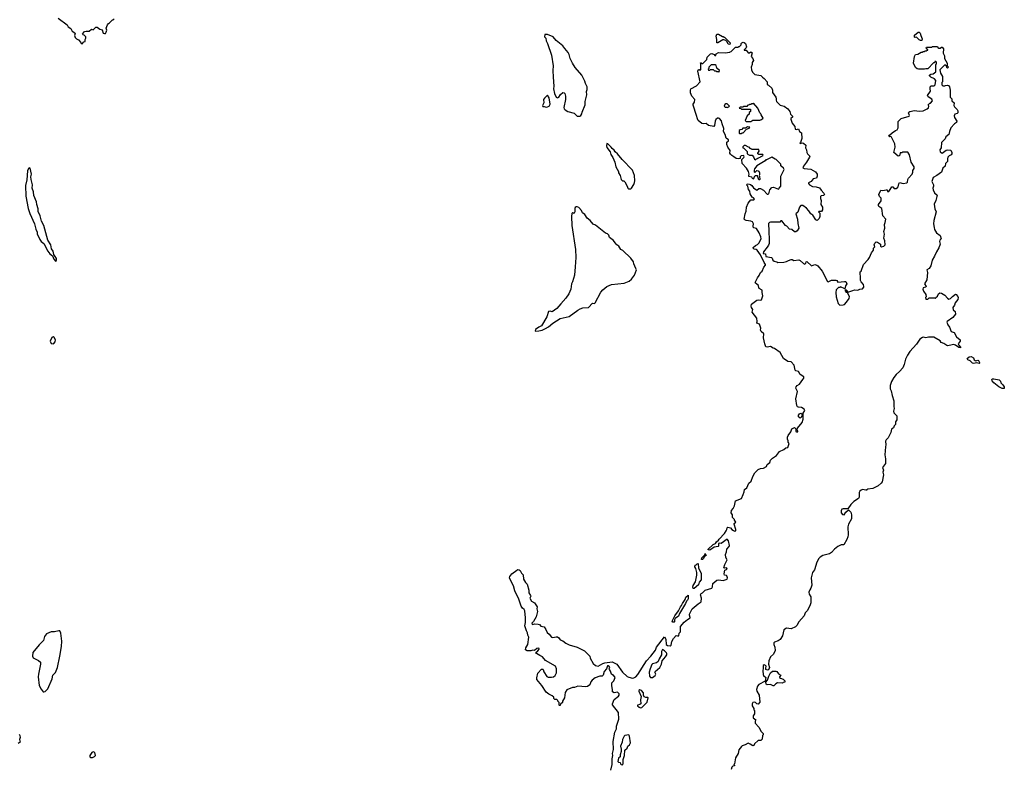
# Model space of a CAD drawing. Extents: x 1862350 to 2057294, y 212041 to 437318.
# Tile 140 of 256: x 1906450 to 1921365, y 363745 to 375063. Entities that reach past the tile are written whole.
import ezdxf

# ---------------------------------------------------------------- set-up
doc = ezdxf.new("R2010")
doc.units = 0

msp = doc.modelspace()

# ---------------------------------------------------------------- linework, layer by layer
at = {"layer": '0CON10XD'}
for points in [[(1907034, 375085), (1907167, 374985), (1907186, 374956), (1907225, 374928), (1907245, 374888), (1907286, 374866), (1907292, 374855), (1907282, 374825), (1907290, 374795), (1907310, 374775), (1907339, 374759), (1907378, 374718), (1907382, 374702), (1907395, 374700), (1907422, 374728), (1907440, 374735), (1907440, 374765), (1907450, 374785), (1907450, 374805), (1907428, 374828), (1907412, 374832), (1907402, 374845), (1907433, 374887), (1907455, 374892), (1907502, 374888), (1907535, 374920), (1907565, 374910), (1907605, 374950), (1907625, 374952), (1907665, 374918), (1907698, 374908), (1907715, 374862), (1907735, 374853), (1907750, 374855), (1907762, 374875), (1907768, 374905), (1907760, 374935), (1907782, 374988), (1907795, 375008), (1907810, 375015), (1907855, 375060), (1907865, 375060), (1907883, 375077)], [(1914895, 373601), (1914935, 373603), (1914949, 373611), (1914965, 373640), (1914968, 373665), (1915017, 373775), (1915017, 373825), (1915042, 373925), (1915038, 373975), (1915047, 374007), (1915046, 374046), (1915023, 374095), (1915012, 374135), (1914963, 374225), (1914865, 374342), (1914823, 374405), (1914788, 374475), (1914772, 374535), (1914758, 374565), (1914708, 374625), (1914679, 374669), (1914577, 374747), (1914530, 374805), (1914447, 374837), (1914403, 374837), (1914402, 374805), (1914418, 374785), (1914424, 374745), (1914444, 374705), (1914506, 374526), (1914529, 374365), (1914524, 374295), (1914531, 374195), (1914541, 374055), (1914534, 374015), (1914552, 373945), (1914575, 373890), (1914595, 373882), (1914615, 373892), (1914641, 373929), (1914675, 373960), (1914698, 373958), (1914707, 373947), (1914718, 373905), (1914720, 373855), (1914693, 373735), (1914698, 373715), (1914715, 373697), (1914755, 373674), (1914848, 373648), (1914895, 373601)], [(1917205, 374690), (1917182, 374692), (1917168, 374728), (1917148, 374748), (1917115, 374758), (1917103, 374757), (1917025, 374712), (1917012, 374712), (1917012, 374765), (1917002, 374815), (1917010, 374845), (1917035, 374842), (1917095, 374810), (1917105, 374810), (1917115, 374800), (1917125, 374800), (1917210, 374715), (1917205, 374690)], [(1920095, 374748), (1920075, 374758), (1920035, 374798), (1920015, 374792), (1920005, 374800), (1920005, 374830), (1920060, 374875), (1920077, 374877), (1920092, 374862), (1920098, 374825), (1920122, 374775), (1920115, 374750), (1920095, 374748)], [(1916416, 365736), (1916434, 365736), (1916442, 365775), (1916462, 365798), (1916458, 365865), (1916462, 365878), (1916515, 365943), (1916565, 365984), (1916604, 366006), (1916608, 366015), (1916596, 366046), (1916596, 366065), (1916635, 366144), (1916725, 366220), (1916772, 366248), (1916776, 366305), (1916765, 366355), (1916774, 366375), (1916795, 366387), (1916834, 366426), (1916935, 366455), (1916947, 366475), (1916951, 366525), (1917012, 366578), (1917035, 366582), (1917105, 366572), (1917166, 366595), (1917170, 366615), (1917161, 366641), (1917155, 366649), (1917125, 366654), (1917119, 366675), (1917130, 366730), (1917155, 366738), (1917165, 366755), (1917155, 366766), (1917125, 366758), (1917118, 366765), (1917133, 366817), (1917166, 366885), (1917145, 366923), (1917144, 366965), (1917157, 367005), (1917162, 367045), (1917195, 367085), (1917200, 367105), (1917185, 367174), (1917167, 367197), (1917075, 367131), (1917045, 367139), (1917038, 367135), (1917036, 367095), (1917030, 367090), (1916971, 367079), (1916905, 367030), (1916880, 367035), (1916878, 367045), (1916955, 367118), (1916990, 367135), (1917004, 367156), (1917036, 367184), (1917045, 367200), (1917128, 367285), (1917153, 367327), (1917162, 367345), (1917165, 367370), (1917175, 367380), (1917215, 367370), (1917237, 367345), (1917265, 367330), (1917285, 367322), (1917300, 367325), (1917299, 367345), (1917271, 367425), (1917275, 367438), (1917298, 367455), (1917280, 367485), (1917280, 367495), (1917250, 367525), (1917250, 367565), (1917228, 367595), (1917232, 367635), (1917260, 367665), (1917278, 367705), (1917295, 367780), (1917386, 367814), (1917407, 367873), (1917423, 367915), (1917429, 367951), (1917465, 367978), (1917496, 368044), (1917529, 368075), (1917554, 368146), (1917588, 368205), (1917635, 368251), (1917671, 368269), (1917715, 368276), (1917763, 368297), (1917775, 368328), (1917811, 368359), (1917824, 368396), (1917854, 368426), (1917912, 368465), (1917960, 368525), (1918025, 368558), (1918055, 368580), (1918085, 368588), (1918108, 368645), (1918090, 368665), (1918092, 368685), (1918082, 368715), (1918082, 368745), (1918092, 368768), (1918130, 368825), (1918145, 368870), (1918185, 368890), (1918207, 368867), (1918205, 368830), (1918215, 368822), (1918235, 368824), (1918237, 368835), (1918226, 368856), (1918230, 368880), (1918302, 368965), (1918317, 369015), (1918319, 369105), (1918344, 369145), (1918332, 369165), (1918294, 369194), (1918245, 369195), (1918232, 369202), (1918222, 369222), (1918205, 369325), (1918230, 369435), (1918208, 369485), (1918212, 369505), (1918225, 369523), (1918265, 369544), (1918315, 369615), (1918326, 369635), (1918326, 369655), (1918275, 369694), (1918245, 369736), (1918206, 369746), (1918197, 369755), (1918183, 369835), (1918135, 369883), (1918085, 369888), (1918020, 369935), (1917970, 370025), (1917885, 370087), (1917865, 370091), (1917825, 370115), (1917775, 370104), (1917755, 370111), (1917735, 370155), (1917716, 370245), (1917720, 370305), (1917681, 370345), (1917673, 370365), (1917675, 370395), (1917655, 370453), (1917618, 370468), (1917621, 370495), (1917615, 370545), (1917544, 370634), (1917554, 370675), (1917535, 370705), (1917531, 370725), (1917537, 370755), (1917615, 370815), (1917635, 370820), (1917670, 370815), (1917688, 370822), (1917705, 370885), (1917696, 370935), (1917698, 370968), (1917653, 370995), (1917636, 371045), (1917595, 371075), (1917593, 371085), (1917625, 371157), (1917652, 371188), (1917673, 371237), (1917695, 371257), (1917724, 371315), (1917748, 371345), (1917748, 371355), (1917726, 371386), (1917674, 371504), (1917622, 371572), (1917605, 371583), (1917575, 371590), (1917560, 371605), (1917562, 371615), (1917597, 371645), (1917625, 371659), (1917648, 371682), (1917681, 371745), (1917678, 371775), (1917654, 371835), (1917610, 371900), (1917572, 371912), (1917562, 371922), (1917559, 371935), (1917567, 371975), (1917550, 372005), (1917525, 372014), (1917455, 372021), (1917435, 372031), (1917426, 372045), (1917437, 372123), (1917456, 372165), (1917460, 372225), (1917485, 372288), (1917525, 372337), (1917565, 372334), (1917579, 372345), (1917567, 372365), (1917546, 372376), (1917513, 372425), (1917510, 372465), (1917489, 372495), (1917479, 372545), (1917462, 372565), (1917470, 372575), (1917485, 372579), (1917520, 372570), (1917540, 372555), (1917568, 372518), (1917615, 372480), (1917645, 372506), (1917670, 372510), (1917715, 372480), (1917775, 372422), (1917785, 372420), (1917798, 372425), (1917812, 372485), (1917845, 372521), (1917868, 372528), (1917945, 372500), (1917955, 372510), (1917962, 372528), (1917980, 372545), (1917982, 372695), (1918028, 372795), (1918018, 372818), (1917982, 372852), (1917978, 372878), (1917908, 372948), (1917892, 372952), (1917845, 372980), (1917833, 372977), (1917765, 372940), (1917755, 372940), (1917740, 372925), (1917615, 372852), (1917583, 372805), (1917577, 372785), (1917578, 372758), (1917585, 372750), (1917615, 372780), (1917635, 372777), (1917645, 372768), (1917658, 372745), (1917658, 372715), (1917650, 372705), (1917658, 372695), (1917662, 372645), (1917655, 372638), (1917645, 372640), (1917625, 372700), (1917592, 372698), (1917578, 372682), (1917567, 372653), (1917555, 372650), (1917540, 372680), (1917497, 372687), (1917493, 372707), (1917502, 372725), (1917490, 372765), (1917460, 372815), (1917396, 372886), (1917390, 372945), (1917419, 372975), (1917424, 372985), (1917421, 373001), (1917408, 373008), (1917378, 373002), (1917366, 372985), (1917366, 372964), (1917334, 372956), (1917305, 372964), (1917268, 372985), (1917235, 373007), (1917215, 373030), (1917209, 373045), (1917212, 373085), (1917176, 373136), (1917162, 373175), (1917163, 373207), (1917185, 373230), (1917187, 373247), (1917152, 373272), (1917138, 373325), (1917113, 373373), (1917114, 373415), (1917089, 373485), (1917082, 373532), (1917050, 373565), (1917035, 373572), (1917018, 373572), (1916997, 373553), (1916984, 373526), (1916976, 373464), (1916965, 373448), (1916885, 373463), (1916850, 373490), (1916805, 373488), (1916785, 373494), (1916730, 373535), (1916715, 373560), (1916703, 373615), (1916653, 373767), (1916652, 373785), (1916670, 373815), (1916677, 373855), (1916630, 373905), (1916610, 373955), (1916610, 373995), (1916618, 374015), (1916700, 374060), (1916758, 374122), (1916724, 374285), (1916735, 374310), (1916745, 374310), (1916755, 374300), (1916770, 374305), (1916770, 374395), (1916762, 374408), (1916775, 374410), (1916785, 374400), (1916798, 374402), (1916858, 374462), (1916862, 374498), (1916912, 374548), (1916932, 374552), (1916968, 374538), (1916982, 374522), (1916995, 374520), (1917000, 374545), (1917035, 374568), (1917135, 374562), (1917205, 374570), (1917212, 374578), (1917225, 374580), (1917292, 374648), (1917335, 374650), (1917342, 374658), (1917355, 374660), (1917380, 374685), (1917380, 374705), (1917390, 374715), (1917408, 374722), (1917425, 374720), (1917442, 374705), (1917460, 374655), (1917453, 374637), (1917422, 374608), (1917422, 374602), (1917455, 374600), (1917485, 374560), (1917505, 374560), (1917523, 374577), (1917545, 374560), (1917528, 374505), (1917555, 374477), (1917566, 374445), (1917546, 374415), (1917546, 374385), (1917532, 374345), (1917537, 374305), (1917549, 374269), (1917586, 374236), (1917675, 374220), (1917701, 374191), (1917729, 374175), (1917771, 374125), (1917772, 374082), (1917795, 374070), (1917845, 374025), (1917856, 373995), (1917853, 373963), (1917905, 373891), (1917910, 373875), (1917907, 373845), (1917916, 373826), (1917970, 373770), (1918032, 373752), (1918085, 373715), (1918115, 373676), (1918124, 373634), (1918156, 373605), (1918155, 373590), (1918133, 373567), (1918132, 373555), (1918150, 373495), (1918191, 373445), (1918198, 373408), (1918215, 373402), (1918245, 373412), (1918262, 373372), (1918295, 373352), (1918297, 373265), (1918278, 373202), (1918270, 373195), (1918275, 373190), (1918305, 373198), (1918325, 373193), (1918356, 373165), (1918354, 373125), (1918369, 373095), (1918373, 373053), (1918382, 373032), (1918417, 372995), (1918415, 372982), (1918370, 372905), (1918322, 372845), (1918313, 372823), (1918335, 372810), (1918435, 372798), (1918505, 372758), (1918531, 372725), (1918532, 372695), (1918518, 372665), (1918468, 372652), (1918438, 372615), (1918400, 372595), (1918398, 372585), (1918415, 372563), (1918458, 372538), (1918515, 372532), (1918565, 372516), (1918591, 372481)], [(1918591, 372481), (1918632, 372435), (1918640, 372415), (1918625, 372400), (1918593, 372397), (1918580, 372385), (1918581, 372355), (1918591, 372325), (1918586, 372266), (1918610, 372225), (1918610, 372185), (1918595, 372160), (1918555, 372160), (1918550, 372155), (1918570, 372135), (1918572, 372085), (1918562, 372055), (1918528, 372022), (1918511, 372031), (1918463, 372103), (1918434, 372124), (1918405, 372170), (1918369, 372209), (1918315, 372248), (1918285, 372248), (1918263, 372225), (1918239, 372151), (1918208, 372122), (1918234, 372045), (1918236, 371976), (1918250, 371905), (1918227, 371865), (1918205, 371850), (1918185, 371850), (1918145, 371887), (1918112, 371892), (1918072, 371935), (1918050, 371950), (1917995, 372020), (1917982, 372018), (1917965, 372000), (1917825, 372000), (1917810, 371995), (1917793, 371977), (1917792, 371925), (1917800, 371915), (1917802, 371675), (1917795, 371650), (1917773, 371617), (1917715, 371550), (1917710, 371525), (1917745, 371520), (1917755, 371480), (1917840, 371465), (1917850, 371455), (1917860, 371425), (1917880, 371405), (1917917, 371397), (1917935, 371388), (1918025, 371392), (1918067, 371403), (1918095, 371420), (1918135, 371432), (1918152, 371432), (1918175, 371418), (1918253, 371427), (1918275, 371418), (1918325, 371372), (1918345, 371362), (1918360, 371375), (1918362, 371398), (1918375, 371400), (1918445, 371338), (1918495, 371356), (1918525, 371349), (1918538, 371338), (1918606, 371256), (1918685, 371100), (1918695, 371097), (1918745, 371120), (1918815, 371120), (1918828, 371115), (1918845, 371088), (1918945, 371101), (1918965, 371098), (1918978, 371065), (1918957, 371035), (1918950, 370990), (1918882, 371018), (1918875, 371010), (1918855, 371010), (1918820, 370975), (1918812, 370935), (1918817, 370867), (1918850, 370765), (1918875, 370740), (1918925, 370744), (1918945, 370753), (1918977, 370785), (1919015, 370840), (1919019, 370875), (1918988, 370928), (1918970, 370935), (1918968, 370948), (1918960, 370955), (1918960, 370980), (1918970, 370975), (1918972, 370962), (1918995, 370940), (1919069, 370965), (1919096, 370974), (1919145, 370968), (1919175, 370984), (1919215, 370991), (1919235, 371012), (1919238, 371025), (1919231, 371055), (1919196, 371096), (1919186, 371115), (1919188, 371165), (1919179, 371225), (1919184, 371245), (1919195, 371258), (1919234, 371355), (1919305, 371432), (1919325, 371465), (1919353, 371535), (1919381, 371575), (1919383, 371605), (1919402, 371625), (1919393, 371655), (1919405, 371679), (1919425, 371700), (1919445, 371696), (1919489, 371665), (1919492, 371635), (1919507, 371627), (1919540, 371635), (1919558, 371655), (1919554, 371715), (1919538, 371758), (1919548, 371815), (1919539, 371855), (1919554, 371905), (1919548, 371962), (1919561, 371995), (1919569, 372045), (1919525, 372093), (1919512, 372205), (1919465, 372233), (1919459, 372245), (1919460, 372265), (1919501, 372319), (1919500, 372360), (1919474, 372385), (1919466, 372415), (1919495, 372481), (1919525, 372478), (1919575, 372490), (1919588, 372485), (1919595, 372460), (1919615, 372462), (1919638, 372492), (1919660, 372535), (1919675, 372532), (1919695, 372506), (1919725, 372508), (1919748, 372522), (1919759, 372535), (1919765, 372580), (1919775, 372597), (1919835, 372584), (1919888, 372592), (1919900, 372605), (1919904, 372645), (1919914, 372665), (1919968, 372725), (1919978, 372755), (1919978, 372782), (1919997, 372813), (1919998, 372835), (1919952, 372905), (1919928, 373015), (1919905, 373060), (1919845, 373060), (1919823, 373057), (1919815, 373050), (1919785, 373050), (1919776, 373004), (1919755, 372997), (1919691, 373055), (1919714, 373135), (1919706, 373185), (1919656, 373286), (1919645, 373294), (1919625, 373292), (1919618, 373298), (1919625, 373313), (1919665, 373350), (1919715, 373386), (1919742, 373395), (1919757, 373425), (1919755, 373520), (1919804, 373566), (1919922, 373605), (1919930, 373615), (1919913, 373655), (1919918, 373665), (1919935, 373676), (1920005, 373688), (1920075, 373677), (1920135, 373682), (1920195, 373712), (1920215, 373730), (1920220, 373755), (1920210, 373775), (1920235, 373800), (1920245, 373800), (1920277, 373833), (1920265, 373860), (1920210, 373895), (1920202, 373915), (1920247, 373983), (1920240, 374015), (1920242, 374048), (1920255, 374062), (1920305, 374062), (1920320, 374075), (1920330, 374145), (1920307, 374167), (1920254, 374194), (1920230, 374215), (1920230, 374225), (1920253, 374237), (1920287, 374243), (1920328, 374272), (1920330, 374385), (1920337, 374393), (1920338, 374418), (1920325, 374430), (1920312, 374428), (1920308, 374412), (1920292, 374408), (1920208, 374322), (1920175, 374320), (1920155, 374312), (1920065, 374312), (1920045, 374320), (1920022, 374342), (1919991, 374405), (1920004, 374506), (1920022, 374538), (1920055, 374540), (1920105, 374570), (1920125, 374570), (1920135, 374580), (1920155, 374580), (1920165, 374590), (1920185, 374590), (1920192, 374598), (1920208, 374602), (1920208, 374608), (1920180, 374635), (1920185, 374650), (1920265, 374650), (1920270, 374655), (1920275, 374660), (1920355, 374660), (1920360, 374645), (1920375, 374630), (1920395, 374630), (1920415, 374650), (1920425, 374650), (1920445, 374620), (1920440, 374555), (1920457, 374517), (1920460, 374475), (1920500, 374405), (1920500, 374365), (1920520, 374345), (1920502, 374332), (1920492, 374342), (1920488, 374358), (1920465, 374380), (1920390, 374305), (1920400, 374255), (1920428, 374205), (1920430, 374125), (1920420, 374115), (1920420, 374075), (1920435, 374060), (1920465, 374060), (1920473, 374067), (1920502, 374072), (1920520, 374065), (1920537, 374047), (1920547, 373995), (1920543, 373893), (1920568, 373865), (1920568, 373835), (1920606, 373805), (1920602, 373765), (1920611, 373745), (1920652, 373705), (1920660, 373685), (1920660, 373655), (1920650, 373645), (1920615, 373632), (1920604, 373606), (1920609, 373585), (1920646, 373525), (1920641, 373509), (1920608, 373485), (1920556, 373424), (1920535, 373370), (1920527, 373323), (1920478, 373292), (1920469, 373261), (1920412, 373205), (1920410, 373125), (1920388, 373095), (1920392, 373065), (1920425, 373043), (1920485, 373086), (1920505, 373092), (1920555, 373088), (1920570, 373055), (1920570, 373035), (1920558, 373015), (1920529, 373001), (1920508, 372982), (1920502, 372955), (1920506, 372915), (1920476, 372885), (1920469, 372845), (1920436, 372814), (1920415, 372757), (1920345, 372703), (1920286, 372674), (1920266, 372615), (1920292, 372565), (1920292, 372545), (1920282, 372515), (1920289, 372485), (1920310, 372440), (1920349, 372405), (1920328, 372325), (1920301, 372269), (1920311, 372201), (1920334, 372155), (1920297, 372023), (1920294, 371975), (1920300, 371915), (1920310, 371885), (1920339, 371835), (1920391, 371795), (1920410, 371745), (1920386, 371725), (1920383, 371705), (1920391, 371665), (1920375, 371611), (1920339, 371551), (1920310, 371485), (1920271, 371425), (1920252, 371335), (1920225, 371298), (1920193, 371277), (1920201, 371235), (1920191, 371125), (1920154, 371065), (1920182, 371025), (1920176, 371014), (1920138, 371002), (1920132, 370985), (1920143, 370953), (1920178, 370905), (1920180, 370865), (1920170, 370855), (1920175, 370830), (1920205, 370830), (1920225, 370850), (1920315, 370850), (1920325, 370840), (1920330, 370855), (1920355, 370880), (1920369, 370911), (1920386, 370926), (1920415, 370922), (1920464, 370894), (1920506, 370845), (1920525, 370834), (1920549, 370841), (1920580, 370875), (1920625, 370906), (1920635, 370904), (1920659, 370875), (1920666, 370855), (1920660, 370825), (1920619, 370775), (1920608, 370742), (1920583, 370705), (1920591, 370671), (1920621, 370645), (1920624, 370605), (1920585, 370556), (1920498, 370495), (1920492, 370485), (1920508, 370442), (1920535, 370408), (1920562, 370342), (1920606, 370325), (1920641, 370261), (1920695, 370215), (1920696, 370195), (1920668, 370155), (1920674, 370134), (1920700, 370105), (1920700, 370095), (1920675, 370098), (1920624, 370134), (1920596, 370146), (1920555, 370134), (1920505, 370126), (1920495, 370129), (1920450, 370160), (1920411, 370175), (1920391, 370201), (1920295, 370259), (1920215, 370259), (1920175, 370247), (1920135, 370258), (1920126, 370254), (1920085, 370228), (1920037, 370153), (1919935, 370042), (1919897, 369985), (1919868, 369925), (1919849, 369845), (1919828, 369795), (1919778, 369735), (1919726, 369694), (1919689, 369645), (1919658, 369585), (1919636, 369525), (1919636, 369496), (1919637, 369475), (1919653, 369445), (1919667, 369375), (1919694, 369295), (1919690, 369205), (1919698, 369175), (1919684, 369135), (1919693, 369113), (1919739, 369065), (1919738, 369005), (1919716, 368975), (1919717, 368933), (1919696, 368914), (1919684, 368885), (1919658, 368865), (1919646, 368814), (1919604, 368735), (1919575, 368702), (1919565, 368680), (1919570, 368625), (1919563, 368595), (1919556, 368475), (1919567, 368415), (1919566, 368345), (1919522, 368285), (1919534, 368245), (1919523, 368215), (1919534, 368175), (1919514, 368065), (1919501, 368045), (1919454, 368006)], [(1917045, 374270), (1917050, 374295), (1917012, 374332), (1916998, 374368), (1916985, 374380), (1916925, 374380), (1916890, 374345), (1916890, 374325), (1916880, 374315), (1916885, 374300), (1916905, 374300), (1916915, 374310), (1916955, 374310), (1916975, 374290), (1916995, 374290), (1917005, 374280), (1917035, 374280), (1917045, 374270)], [(1914425, 373738), (1914445, 373742), (1914470, 373755), (1914488, 373785), (1914468, 373878), (1914445, 373920), (1914398, 373875), (1914387, 373855), (1914388, 373805), (1914370, 373765), (1914375, 373750), (1914395, 373750), (1914425, 373738)], [(1917165, 373732), (1917188, 373742), (1917200, 373755), (1917168, 373788), (1917145, 373790), (1917132, 373778), (1917123, 373753), (1917135, 373740), (1917155, 373740), (1917165, 373732)], [(1917525, 373520), (1917555, 373540), (1917665, 373540), (1917672, 373548), (1917688, 373552), (1917710, 373575), (1917682, 373622), (1917678, 373638), (1917662, 373652), (1917630, 373725), (1917565, 373798), (1917555, 373790), (1917535, 373790), (1917525, 373780), (1917505, 373780), (1917498, 373772), (1917482, 373768), (1917465, 373750), (1917415, 373750), (1917405, 373740), (1917365, 373740), (1917350, 373725), (1917375, 373720), (1917385, 373710), (1917518, 373708), (1917520, 373675), (1917502, 373658), (1917498, 373632), (1917472, 373608), (1917440, 373535), (1917455, 373520), (1917525, 373520)], [(1917385, 373340), (1917392, 373348), (1917408, 373352), (1917462, 373408), (1917498, 373422), (1917508, 373438), (1917475, 373440), (1917445, 373420), (1917405, 373420), (1917388, 373402), (1917362, 373398), (1917350, 373385), (1917350, 373345), (1917355, 373340), (1917385, 373340)], [(1915705, 372502), (1915720, 372515), (1915751, 372569), (1915765, 372600), (1915769, 372625), (1915764, 372705), (1915734, 372785), (1915575, 372947), (1915506, 373035), (1915470, 373065), (1915455, 373090), (1915424, 373114), (1915412, 373135), (1915360, 373185), (1915343, 373187), (1915338, 373155), (1915345, 373130), (1915393, 373065), (1915405, 373020), (1915437, 372975), (1915463, 372905), (1915480, 372835), (1915520, 372765), (1915520, 372745), (1915547, 372707), (1915563, 372643), (1915583, 372623), (1915602, 372622), (1915615, 372610), (1915652, 372545), (1915660, 372515), (1915670, 372505), (1915705, 372502)], [(1917595, 372940), (1917612, 372958), (1917625, 372960), (1917632, 372968), (1917645, 372970), (1917652, 372978), (1917665, 372980), (1917672, 372988), (1917710, 373005), (1917705, 373020), (1917645, 373020), (1917632, 373032), (1917630, 373045), (1917650, 373075), (1917648, 373098), (1917535, 373100), (1917528, 373108), (1917512, 373112), (1917508, 373128), (1917492, 373132), (1917445, 373160), (1917425, 373160), (1917402, 373138), (1917402, 373122), (1917418, 373118), (1917468, 373068), (1917472, 373032), (1917505, 373012), (1917545, 373010), (1917568, 372988), (1917582, 372952), (1917595, 372940)], [(1906995, 371400), (1907006, 371424), (1907005, 371450), (1906968, 371508), (1906955, 371560), (1906932, 371595), (1906920, 371655), (1906876, 371726), (1906814, 371945), (1906782, 372015), (1906759, 372095), (1906731, 372161), (1906728, 372198), (1906707, 372265), (1906704, 372305), (1906664, 372404), (1906657, 372455), (1906637, 372515), (1906642, 372565), (1906622, 372645), (1906620, 372685), (1906627, 372725), (1906608, 372818), (1906595, 372820), (1906585, 372810), (1906568, 372775), (1906557, 372637), (1906537, 372555), (1906544, 372394), (1906577, 372207), (1906605, 372128), (1906676, 371975), (1906695, 371890), (1906713, 371845), (1906715, 371820), (1906753, 371735), (1906774, 371704), (1906813, 371675), (1906875, 371560), (1906905, 371521), (1906949, 371489), (1906965, 371438), (1906995, 371400)], [(1914265, 370348), (1914315, 370353), (1914365, 370364), (1914415, 370386), (1914461, 370415), (1914525, 370470), (1914635, 370541), (1914775, 370568), (1914904, 370666), (1914942, 370688), (1914979, 370701), (1915066, 370704), (1915125, 370770), (1915155, 370768), (1915165, 370778), (1915255, 370939), (1915284, 370975), (1915345, 371026), (1915415, 371054), (1915605, 371073), (1915684, 371106), (1915719, 371135), (1915764, 371195), (1915791, 371275), (1915783, 371295), (1915751, 371365), (1915746, 371396), (1915705, 371452), (1915585, 371568), (1915558, 371585), (1915528, 371635), (1915497, 371657), (1915468, 371685), (1915445, 371718), (1915385, 371768), (1915375, 371800), (1915355, 371820), (1915325, 371832), (1915171, 371951), (1915137, 371967), (1915093, 372023), (1915045, 372060), (1915010, 372115), (1914975, 372140), (1914960, 372175), (1914919, 372219), (1914895, 372232), (1914878, 372232), (1914865, 372220), (1914857, 372203), (1914857, 372153), (1914850, 372135), (1914845, 372130), (1914835, 372140), (1914822, 372138), (1914813, 372127), (1914807, 372085), (1914812, 371945), (1914870, 371585), (1914872, 371465), (1914866, 371324), (1914854, 371195), (1914824, 371096), (1914808, 371062), (1914799, 370985), (1914768, 370912), (1914724, 370845), (1914645, 370763), (1914585, 370689), (1914515, 370638), (1914485, 370648), (1914462, 370645), (1914436, 370565), (1914353, 370427), (1914315, 370410), (1914262, 370375), (1914258, 370355), (1914265, 370348)], [(1906955, 370158), (1906965, 370162), (1906986, 370184), (1906993, 370215), (1906973, 370253), (1906955, 370262), (1906935, 370250), (1906913, 370195), (1906925, 370160), (1906955, 370158)], [(1920985, 369860), (1920945, 369867), (1920905, 369860), (1920885, 369863), (1920848, 369898), (1920810, 369915), (1920804, 369935), (1920835, 369961), (1920865, 369966), (1920900, 369945), (1920910, 369915), (1920924, 369904), (1920935, 369900), (1920965, 369908), (1920973, 369903), (1920988, 369875), (1920990, 369865), (1920985, 369860)], [(1921355, 369478), (1921335, 369480), (1921280, 369505), (1921205, 369564), (1921181, 369595), (1921178, 369615), (1921186, 369624), (1921204, 369626), (1921289, 369609), (1921305, 369590), (1921310, 369565), (1921342, 369535), (1921362, 369505), (1921365, 369482), (1921355, 369478)], [(1918275, 369032), (1918255, 369045), (1918244, 369065), (1918262, 369098), (1918285, 369106), (1918299, 369095), (1918302, 369075), (1918289, 369041), (1918275, 369032)], [(1919454, 368006), (1919375, 367966), (1919300, 367955), (1919280, 367945), (1919280, 367940), (1919265, 367938), (1919215, 367948), (1919195, 367942), (1919176, 367925), (1919166, 367904), (1919166, 367835), (1919156, 367814), (1919085, 367771), (1919038, 367722), (1918995, 367660), (1918925, 367660), (1918905, 367654), (1918895, 367625), (1918894, 367595), (1918915, 367571), (1918941, 367569), (1918963, 367607), (1919005, 367642), (1919040, 367605), (1919052, 367565), (1919049, 367505), (1919007, 367425), (1918997, 367385), (1919001, 367265), (1918994, 367235), (1918981, 367195), (1918935, 367115), (1918895, 367111), (1918842, 367085), (1918793, 367047), (1918745, 366997), (1918715, 366978), (1918615, 366949), (1918575, 366928), (1918555, 366908), (1918525, 366852), (1918488, 366735), (1918460, 366695), (1918439, 366615), (1918448, 366502), (1918434, 366456), (1918417, 366433), (1918404, 366395), (1918411, 366365), (1918432, 366325), (1918433, 366233), (1918420, 366190), (1918379, 366111), (1918350, 366085), (1918334, 366036), (1918253, 365945), (1918221, 365889), (1918201, 365869), (1918135, 365840), (1918065, 365849), (1918025, 365827), (1918005, 365735), (1917971, 365679), (1917941, 365659), (1917885, 365640), (1917875, 365630), (1917876, 365605), (1917891, 365565), (1917894, 365515), (1917868, 365455), (1917822, 365415), (1917799, 365355), (1917794, 365304), (1917808, 365255), (1917791, 365219), (1917777, 365213), (1917753, 365225), (1917750, 365245), (1917758, 365275), (1917748, 365285), (1917725, 365294), (1917714, 365286), (1917714, 365245), (1917706, 365205), (1917712, 365152), (1917717, 365135), (1917750, 365105), (1917742, 365048), (1917644, 364996), (1917626, 364974), (1917613, 364923), (1917617, 364897), (1917652, 364835), (1917660, 364730), (1917635, 364700), (1917615, 364704), (1917595, 364726), (1917575, 364732), (1917554, 364726), (1917547, 364707), (1917548, 364675), (1917570, 364635), (1917570, 364615), (1917580, 364605), (1917580, 364555), (1917560, 364525), (1917560, 364495), (1917600, 364465), (1917598, 364452), (1917590, 364445), (1917592, 364412), (1917645, 364350), (1917680, 364285), (1917700, 364265), (1917710, 364255), (1917710, 364235), (1917700, 364225), (1917695, 364170), (1917675, 364152), (1917635, 364150), (1917582, 364098), (1917570, 364075), (1917555, 364072), (1917517, 364097), (1917485, 364108), (1917437, 364083), (1917395, 364070), (1917385, 364060), (1917343, 364007), (1917332, 363955), (1917295, 363890), (1917280, 363795), (1917270, 363785), (1917278, 363778), (1917280, 363765), (1917255, 363760), (1917240, 363745), (1917225, 363710)], [(1916780, 366890), (1916782, 366915), (1916828, 366962), (1916835, 366980), (1916847, 366953), (1916822, 366938), (1916805, 366900), (1916795, 366892), (1916780, 366890)], [(1916652, 366452), (1916648, 366472), (1916653, 366495), (1916688, 366555), (1916707, 366655), (1916708, 366695), (1916692, 366755), (1916678, 366778), (1916680, 366805), (1916695, 366810), (1916710, 366825), (1916730, 366830), (1916731, 366761), (1916774, 366685), (1916772, 366585), (1916743, 366547), (1916732, 366505), (1916665, 366453), (1916652, 366452)], [(1915407, 363703), (1915426, 363785), (1915427, 363875), (1915436, 363925), (1915431, 363955), (1915444, 364016), (1915442, 364135), (1915464, 364275), (1915489, 364325), (1915492, 364368), (1915527, 364475), (1915519, 364575), (1915432, 364692), (1915430, 364705), (1915455, 364772), (1915519, 364821), (1915530, 364835), (1915530, 364855), (1915505, 364880), (1915455, 364872), (1915432, 364885), (1915432, 364915), (1915418, 364985), (1915420, 365025), (1915450, 365055), (1915470, 365105), (1915445, 365140), (1915435, 365140), (1915414, 365154), (1915400, 365200), (1915382, 365225), (1915380, 365235), (1915388, 365255), (1915379, 365269), (1915365, 365282), (1915355, 365280), (1915340, 365235), (1915306, 365194), (1915289, 365141), (1915274, 365124), (1915236, 365124), (1915165, 365097), (1915123, 365065), (1915103, 365037), (1915084, 364995), (1915053, 364967), (1915027, 364963), (1914907, 364973), (1914855, 364953), (1914825, 364952), (1914740, 364915), (1914713, 364877), (1914702, 364798), (1914670, 364745), (1914670, 364725), (1914642, 364698), (1914638, 364682), (1914625, 364680), (1914620, 364685), (1914620, 364725), (1914600, 364745), (1914600, 364755), (1914585, 364770), (1914555, 364770), (1914540, 364785), (1914540, 364805), (1914518, 364828), (1914465, 364850), (1914424, 364884), (1914358, 364985), (1914283, 365075), (1914282, 365098), (1914298, 365172), (1914355, 365228), (1914375, 365232), (1914382, 365225), (1914392, 365192), (1914435, 365120), (1914455, 365110), (1914505, 365110), (1914535, 365112), (1914562, 365135), (1914580, 365175), (1914583, 365235), (1914566, 365276), (1914415, 365362), (1914369, 365419), (1914330, 365435), (1914277, 365467), (1914270, 365485), (1914301, 365509), (1914321, 365535), (1914320, 365545), (1914309, 365549), (1914284, 365545), (1914246, 365514), (1914225, 365518), (1914194, 365506), (1914135, 365509), (1914112, 365525), (1914117, 365555), (1914147, 365603), (1914160, 365715), (1914148, 365745), (1914142, 365782), (1914125, 365810), (1914100, 365885), (1914110, 365935), (1914111, 366005), (1914101, 366115), (1914091, 366135), (1914065, 366156), (1914046, 366185), (1914009, 366289), (1913949, 366415), (1913931, 366491), (1913900, 366545), (1913872, 366615), (1913874, 366635), (1913907, 366675), (1913979, 366731), (1913995, 366738), (1914015, 366736), (1914030, 366725), (1914051, 366685), (1914077, 366657), (1914082, 366592), (1914113, 366543), (1914135, 366515), (1914163, 366425), (1914164, 366385), (1914189, 366345), (1914191, 366335), (1914177, 366305), (1914205, 366260), (1914248, 366235), (1914288, 366175), (1914283, 366145), (1914292, 366105), (1914275, 366025), (1914235, 365953), (1914209, 365925), (1914211, 365911), (1914216, 365906), (1914255, 365918), (1914305, 365912), (1914322, 365905), (1914342, 365882), (1914395, 365870), (1914422, 365832), (1914440, 365785), (1914470, 365760), (1914505, 365716), (1914525, 365709), (1914575, 365722), (1914595, 365721), (1914615, 365705), (1914635, 365674), (1914675, 365660), (1914725, 365624), (1914775, 365598), (1914895, 365563), (1915005, 365507), (1915086, 365426), (1915093, 365395), (1915135, 365317), (1915172, 365285), (1915215, 365277), (1915285, 365317), (1915315, 365327), (1915425, 365340), (1915495, 365308), (1915583, 365183), (1915651, 365121), (1915675, 365109), (1915734, 365094), (1915755, 365097), (1915785, 365112), (1915815, 365148), (1915945, 365358), (1916008, 365425), (1916081, 365519), (1916098, 365565), (1916215, 365720), (1916236, 365685), (1916243, 365603), (1916265, 365590), (1916305, 365582), (1916318, 365595), (1916329, 365651), (1916354, 365695), (1916395, 365738), (1916416, 365736)], [(1916365, 365940), (1916345, 365942), (1916332, 365955), (1916375, 366040), (1916430, 366115), (1916460, 366175), (1916477, 366193), (1916490, 366225), (1916530, 366285), (1916542, 366318), (1916575, 366350), (1916574, 366295), (1916566, 366275), (1916549, 366261), (1916535, 366222), (1916446, 366074), (1916428, 366032), (1916380, 365995), (1916370, 365975), (1916370, 365945), (1916365, 365940)], [(1906815, 364886), (1906835, 364894), (1906876, 364935), (1906941, 365085), (1906950, 365140), (1906992, 365178), (1907022, 365255), (1907060, 365425), (1907083, 365575), (1907089, 365655), (1907074, 365775), (1907059, 365809), (1907045, 365812), (1906975, 365798), (1906925, 365794), (1906854, 365766), (1906828, 365725), (1906812, 365665), (1906743, 365597), (1906650, 365485), (1906644, 365425), (1906655, 365400), (1906735, 365364), (1906764, 365335), (1906766, 365305), (1906752, 365232), (1906733, 365155), (1906730, 365115), (1906744, 364985), (1906775, 364926), (1906805, 364889), (1906815, 364886)], [(1916035, 365103), (1916077, 365135), (1916084, 365155), (1916073, 365185), (1916075, 365196), (1916146, 365255), (1916172, 365305), (1916183, 365355), (1916235, 365416), (1916251, 365445), (1916255, 365465), (1916248, 365478), (1916215, 365509), (1916185, 365528), (1916173, 365497), (1916174, 365445), (1916137, 365385), (1916124, 365345), (1916094, 365326), (1916035, 365311), (1916025, 365300), (1915999, 365235), (1915986, 365185), (1915989, 365125), (1916006, 365105), (1916035, 365103)], [(1917865, 364978), (1917825, 364997), (1917775, 364992), (1917758, 365005), (1917750, 365035), (1917776, 365064), (1917797, 365125), (1917824, 365176), (1917855, 365198), (1917905, 365200), (1917920, 365195), (1917942, 365162), (1917978, 365138), (1917960, 365115), (1917960, 365105), (1917975, 365092), (1918015, 365080), (1918040, 365055), (1918040, 365035), (1918015, 365030), (1918005, 365020), (1917928, 365022), (1917905, 365010), (1917875, 364980), (1917865, 364978)], [(1915855, 364647), (1915875, 364652), (1915955, 364730), (1915972, 364795), (1915965, 364802), (1915935, 364803), (1915912, 364812), (1915901, 364835), (1915901, 364871), (1915868, 364905), (1915845, 364917), (1915830, 364905), (1915828, 364895), (1915863, 364815), (1915854, 364764), (1915857, 364703), (1915846, 364694), (1915808, 364685), (1915810, 364675), (1915835, 364654), (1915855, 364647)], [(1906443, 364245), (1906453, 364225), (1906456, 364195), (1906449, 364165), (1906458, 364125), (1906425, 364106)], [(1915585, 363784), (1915591, 363805), (1915591, 363865), (1915614, 363925), (1915619, 364005), (1915652, 364035), (1915664, 364066), (1915686, 364084), (1915700, 364115), (1915686, 364215), (1915675, 364237), (1915615, 364226), (1915605, 364217), (1915581, 364165), (1915578, 364125), (1915549, 364065), (1915563, 364017), (1915562, 363985), (1915546, 363935), (1915545, 363905), (1915521, 363885), (1915513, 363833), (1915520, 363820), (1915546, 363816), (1915551, 363795), (1915563, 363785), (1915585, 363784)], [(1907555, 363893), (1907585, 363908), (1907597, 363925), (1907589, 363969), (1907565, 363980), (1907545, 363968), (1907512, 363925), (1907513, 363905), (1907524, 363894), (1907555, 363893)]]:
    msp.add_lwpolyline(points, dxfattribs=at)

doc.saveas('drawing.dxf')
